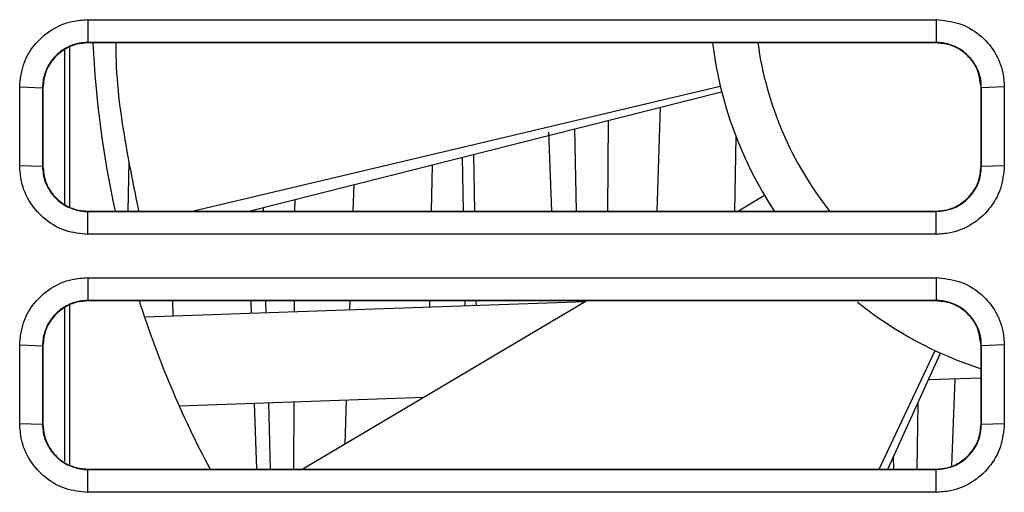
# Model space of a CAD drawing. Header units: millimetres. Extents: x -0.57 to 0.95, y -0.4 to 0.71.
# Tile 11 of 256: x 0.1014 to 0.1453, y -0.3486 to -0.3275. Entities that reach past the tile are written whole.
import ezdxf

# ---------------------------------------------------------------- set-up
doc = ezdxf.new("R2010")
doc.units = ezdxf.units.MM
doc.layers.add('FORMAT', color=7, linetype='Continuous')

msp = doc.modelspace()

# ---------------------------------------------------------------- linework, layer by layer
at = {"layer": 'FORMAT', "color": 7, "linetype": 'Continuous', "lineweight": 25}
for p, q in [((0.104469, -0.327526), (0.142225, -0.327526)), ((0.104469, -0.327526), (0.104469, -0.328542)), ((0.142225, -0.327526), (0.142225, -0.328542)), ((0.142225, -0.328542), (0.104469, -0.328542)), ((0.104469, -0.32856), (0.104469, -0.328542)), ((0.142225, -0.32856), (0.104469, -0.32856)), ((0.142225, -0.32856), (0.142225, -0.328542)), ((0.103427, -0.328857), (0.103427, -0.335756)), ((0.103644, -0.328758), (0.103644, -0.335878)), ((0.101434, -0.334025), (0.101434, -0.330525)), ((0.101434, -0.330525), (0.102451, -0.33056)), ((0.102451, -0.33056), (0.102451, -0.33406)), ((0.102469, -0.33056), (0.102451, -0.33056)), ((0.102469, -0.33056), (0.102469, -0.33406)), ((0.10911, -0.33606), (0.132616, -0.330484)), ((0.111629, -0.33606), (0.132678, -0.330736)), ((0.144225, -0.33406), (0.144225, -0.33056)), ((0.144225, -0.33056), (0.144242, -0.33056)), ((0.145259, -0.330525), (0.144242, -0.33056)), ((0.144242, -0.33406), (0.144242, -0.33056)), ((0.129949, -0.331426), (0.129787, -0.33606)), ((0.127633, -0.332012), (0.127598, -0.33606)), ((0.124977, -0.332547), (0.1251, -0.33606)), ((0.126126, -0.332393), (0.126205, -0.33606)), ((0.133265, -0.33606), (0.133323, -0.33276)), ((0.106265, -0.33606), (0.106304, -0.333854)), ((0.12113, -0.333657), (0.121172, -0.33606)), ((0.121628, -0.333531), (0.121672, -0.33606)), ((0.101434, -0.334025), (0.102451, -0.33406)), ((0.102469, -0.33406), (0.102451, -0.33406)), ((0.119765, -0.33606), (0.119801, -0.333993)), ((0.144242, -0.33406), (0.144225, -0.33406)), ((0.144242, -0.33406), (0.145259, -0.334025)), ((0.116304, -0.334878), (0.116262, -0.33606)), ((0.113674, -0.335543), (0.113672, -0.33606)), ((0.134591, -0.33537), (0.133427, -0.33606)), ((0.104469, -0.33606), (0.104469, -0.336077)), ((0.104469, -0.33606), (0.142225, -0.33606)), ((0.104469, -0.337094), (0.104469, -0.336077)), ((0.104469, -0.336077), (0.142225, -0.336077)), ((0.112272, -0.335897), (0.112276, -0.33606)), ((0.142225, -0.33606), (0.142225, -0.336077)), ((0.142225, -0.337094), (0.142225, -0.336077)), ((0.142225, -0.337094), (0.104469, -0.337094)), ((0.104469, -0.339026), (0.142225, -0.339026)), ((0.104469, -0.339026), (0.104469, -0.340042)), ((0.142225, -0.339026), (0.142225, -0.340042)), ((0.142225, -0.340042), (0.104469, -0.340042)), ((0.104469, -0.34006), (0.104469, -0.340042)), ((0.142225, -0.34006), (0.104469, -0.34006)), ((0.108242, -0.34006), (0.108254, -0.340739)), ((0.111715, -0.34006), (0.111734, -0.340618)), ((0.112382, -0.34006), (0.112397, -0.340595)), ((0.113656, -0.34006), (0.113654, -0.340551)), ((0.126681, -0.34006), (0.114031, -0.34756)), ((0.116123, -0.34006), (0.116108, -0.340465)), ((0.119691, -0.34034), (0.119695, -0.34006)), ((0.121242, -0.34006), (0.121246, -0.340286)), ((0.121742, -0.34006), (0.121746, -0.340268)), ((0.126292, -0.34006), (0.126293, -0.340109)), ((0.142225, -0.34006), (0.142225, -0.340042)), ((0.103427, -0.340357), (0.103427, -0.347227)), ((0.103644, -0.340258), (0.103644, -0.347358)), ((0.126616, -0.340098), (0.106989, -0.340783)), ((0.101434, -0.345525), (0.101434, -0.342025)), ((0.101434, -0.342025), (0.102451, -0.34206)), ((0.102451, -0.34206), (0.102451, -0.34556)), ((0.102469, -0.34206), (0.102451, -0.34206)), ((0.102469, -0.34206), (0.102469, -0.34556)), ((0.139696, -0.34756), (0.142185, -0.342276)), ((0.144225, -0.34556), (0.144225, -0.34206)), ((0.144225, -0.34206), (0.144242, -0.34206)), ((0.145259, -0.342025), (0.144242, -0.34206)), ((0.144242, -0.34556), (0.144242, -0.34206)), ((0.140075, -0.34756), (0.14242, -0.342385)), ((0.141885, -0.343567), (0.144225, -0.343486)), ((0.143051, -0.343547), (0.142916, -0.347417)), ((0.108527, -0.344732), (0.119443, -0.344351)), ((0.111874, -0.344615), (0.111977, -0.34756)), ((0.112503, -0.344593), (0.112581, -0.34756)), ((0.113638, -0.344554), (0.113626, -0.34756)), ((0.115969, -0.344472), (0.115899, -0.346452)), ((0.141409, -0.344616), (0.141369, -0.34756)), ((0.101434, -0.345525), (0.102451, -0.34556)), ((0.102469, -0.34556), (0.102451, -0.34556)), ((0.144242, -0.34556), (0.144225, -0.34556)), ((0.144242, -0.34556), (0.145259, -0.345525)), ((0.140319, -0.347022), (0.140328, -0.34756)), ((0.104469, -0.34756), (0.104469, -0.347577)), ((0.104469, -0.34756), (0.142225, -0.34756)), ((0.104469, -0.348594), (0.104469, -0.347577)), ((0.104469, -0.347577), (0.142225, -0.347577)), ((0.142225, -0.34756), (0.142225, -0.347577)), ((0.142225, -0.348594), (0.142225, -0.347577)), ((0.142225, -0.348594), (0.104469, -0.348594))]:
    msp.add_line(p, q, dxfattribs=at)
for radius, start, end in [(0.045, 182.693279, 192.336687), (0.0175, 186.939983, 213.32593), (0.0155, 187.840769, 218.337422), (0.045, 197.610516, 207.983126), (0.0175, 231.387956, 251.961012)]:
    msp.add_arc((0.149644, -0.326445), radius, start, end, dxfattribs=at)
for points, knots in [([(0.1014338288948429, -0.33052492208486), (0.1014668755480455, -0.3301915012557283), (0.1015330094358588, -0.3295242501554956), (0.1020456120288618, -0.3286318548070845), (0.1028030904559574, -0.3279517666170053), (0.1036593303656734, -0.327580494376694), (0.1042332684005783, -0.3275415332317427), (0.1044686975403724, -0.3275255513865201)], [0, 0, 0, 0, 0.2111185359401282, 0.4224963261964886, 0.6357768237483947, 0.8505958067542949, 1, 1, 1, 1]), ([(0.1422245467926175, -0.3275255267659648), (0.1425700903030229, -0.3275593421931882), (0.1432607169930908, -0.32762692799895), (0.144177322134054, -0.328155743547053), (0.1448610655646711, -0.3289304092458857), (0.1452114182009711, -0.3297700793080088), (0.1452461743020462, -0.3303162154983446), (0.1452594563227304, -0.3305249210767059)], [0, 0, 0, 0, 0.218635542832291, 0.4369798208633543, 0.6530277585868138, 0.8674047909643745, 1, 1, 1, 1]), ([(0.1044686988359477, -0.3285423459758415), (0.1043484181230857, -0.3285483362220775), (0.1041681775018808, -0.3285573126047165), (0.1037723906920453, -0.3286494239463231), (0.1032990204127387, -0.3288685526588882), (0.1028053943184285, -0.3293508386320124), (0.1025588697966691, -0.3298523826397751), (0.1024639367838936, -0.3302648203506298), (0.1024554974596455, -0.3304607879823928), (0.1024512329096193, -0.3305598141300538)], [0, 0, 0, 0, 0.1140087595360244, 0.1708421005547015, 0.3851654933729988, 0.5994874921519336, 0.813874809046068, 0.9059474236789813, 1, 1, 1, 1]), ([(0.1044687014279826, -0.3285598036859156), (0.1043003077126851, -0.328572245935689), (0.1039437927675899, -0.3285985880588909), (0.103420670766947, -0.328824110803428), (0.102924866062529, -0.3292310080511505), (0.1025450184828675, -0.3298330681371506), (0.1024938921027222, -0.3303199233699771), (0.1024687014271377, -0.3305598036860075)], [0, 0, 0, 0, 0.1610936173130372, 0.3410595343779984, 0.5352071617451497, 0.770990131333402, 0.9999999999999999, 0.9999999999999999, 0.9999999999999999, 0.9999999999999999]), ([(0.1057074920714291, -0.3285598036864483), (0.1057076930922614, -0.3286526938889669), (0.1057110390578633, -0.3301988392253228), (0.1060601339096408, -0.33278707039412), (0.1065156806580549, -0.3350203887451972), (0.1067276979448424, -0.3360598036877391)], [0, 0, 0, 0, 0.0330411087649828, 0.5499649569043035, 1, 1, 1, 1]), ([(0.1442420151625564, -0.330559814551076), (0.1442356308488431, -0.3304402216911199), (0.1442171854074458, -0.330094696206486), (0.1440512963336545, -0.3296548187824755), (0.1437342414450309, -0.3291882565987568), (0.1434310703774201, -0.3289222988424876), (0.1429886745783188, -0.3286752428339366), (0.1426268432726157, -0.3285583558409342), (0.1423128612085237, -0.3285458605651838), (0.142224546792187, -0.3285423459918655)], [0, 0, 0, 0, 0.1136490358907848, 0.3283526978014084, 0.4345196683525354, 0.6489194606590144, 0.7017978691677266, 0.9161240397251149, 1, 1, 1, 1]), ([(0.1442245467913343, -0.330559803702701), (0.1441830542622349, -0.3302522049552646), (0.1440994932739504, -0.3296327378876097), (0.1435168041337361, -0.3289679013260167), (0.142853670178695, -0.3286154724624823), (0.142425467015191, -0.3285775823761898), (0.1422245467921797, -0.3285598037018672)], [0, 0, 0, 0, 0.2930965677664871, 0.5902614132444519, 0.8077436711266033, 0.9999999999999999, 0.9999999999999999, 0.9999999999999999, 0.9999999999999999]), ([(0.1452594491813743, -0.3305249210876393), (0.1452595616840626, -0.3310003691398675), (0.1452597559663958, -0.3318214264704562), (0.1452595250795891, -0.3329880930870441), (0.1452594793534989, -0.3336793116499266), (0.1452594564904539, -0.3340249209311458)], [0, 0, 0, 0, 0.4075269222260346, 0.7037634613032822, 1, 1, 1, 1]), ([(0.1044687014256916, -0.3370940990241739), (0.1041317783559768, -0.3370608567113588), (0.1034575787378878, -0.3369943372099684), (0.1025556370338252, -0.3364772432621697), (0.1018674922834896, -0.335712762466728), (0.1014901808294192, -0.3348464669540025), (0.101450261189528, -0.3342645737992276), (0.101433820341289, -0.3340249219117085)], [0, 0, 0, 0, 0.2107559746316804, 0.4217330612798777, 0.6347360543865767, 0.8495665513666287, 1, 1, 1, 1]), ([(0.1024512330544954, -0.3340598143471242), (0.1024577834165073, -0.3341811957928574), (0.1024765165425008, -0.3345283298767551), (0.1026838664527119, -0.3350777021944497), (0.1031190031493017, -0.3356115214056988), (0.1037086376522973, -0.3359698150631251), (0.1041875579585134, -0.3360735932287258), (0.10444096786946, -0.3360769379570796), (0.1044687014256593, -0.3360773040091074)], [0, 0, 0, 0, 0.1154005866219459, 0.330029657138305, 0.54463846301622, 0.7591448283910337, 0.9736404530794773, 1, 1, 1, 1]), ([(0.1024687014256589, -0.3340598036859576), (0.1024918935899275, -0.3342899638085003), (0.1025415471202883, -0.3347827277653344), (0.1028909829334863, -0.3353371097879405), (0.1032961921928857, -0.335698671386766), (0.1036633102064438, -0.335905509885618), (0.1040604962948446, -0.3360358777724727), (0.1043341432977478, -0.3360519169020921), (0.1044687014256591, -0.3360598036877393)], [0, 0, 0, 0, 0.2196903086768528, 0.4703484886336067, 0.6036253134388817, 0.7382556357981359, 0.8712946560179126, 1, 1, 1, 1]), ([(0.1452594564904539, -0.3340249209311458), (0.1452251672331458, -0.3343742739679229), (0.1451566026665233, -0.3350728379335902), (0.1446213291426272, -0.3360002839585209), (0.1438368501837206, -0.3366921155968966), (0.1429872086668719, -0.3370459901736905), (0.14243511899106, -0.3370808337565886), (0.142224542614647, -0.3370941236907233)], [0, 0, 0, 0, 0.2186635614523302, 0.4372381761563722, 0.6534750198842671, 0.8678294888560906, 1, 1, 1, 1]), ([(0.1422245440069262, -0.3360773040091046), (0.1424720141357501, -0.3360508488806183), (0.1429465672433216, -0.3360001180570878), (0.1435580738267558, -0.3356224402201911), (0.1439984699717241, -0.3350972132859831), (0.1442144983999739, -0.3345425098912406), (0.1442346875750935, -0.3341883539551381), (0.1442420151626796, -0.3340598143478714)], [0, 0, 0, 0, 0.2339410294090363, 0.4486094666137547, 0.663172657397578, 0.8777497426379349, 1, 1, 1, 1]), ([(0.1422245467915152, -0.336059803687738), (0.1423929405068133, -0.3360473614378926), (0.1427494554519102, -0.336021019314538), (0.1432725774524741, -0.335795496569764), (0.1437683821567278, -0.3353885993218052), (0.1441482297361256, -0.3347865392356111), (0.1441993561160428, -0.3342996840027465), (0.1442245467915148, -0.3340598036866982)], [0, 0, 0, 0, 0.1610936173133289, 0.341059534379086, 0.5352071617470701, 0.7709901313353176, 1, 1, 1, 1]), ([(0.1014338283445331, -0.3420249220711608), (0.1014668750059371, -0.3416915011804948), (0.1015330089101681, -0.3410242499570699), (0.1020456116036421, -0.3401318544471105), (0.1028030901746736, -0.339451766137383), (0.1036593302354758, -0.3390804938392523), (0.104233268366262, -0.339041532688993), (0.1044686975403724, -0.3390255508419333)], [0, 0, 0, 0, 0.2111185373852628, 0.4224963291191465, 0.6357768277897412, 0.8505958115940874, 1, 1, 1, 1]), ([(0.1422245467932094, -0.3390255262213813), (0.1425700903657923, -0.3390593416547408), (0.1432607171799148, -0.3391269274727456), (0.1441773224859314, -0.3396557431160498), (0.1448610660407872, -0.3404304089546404), (0.1452114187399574, -0.3412700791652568), (0.14524617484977, -0.3418162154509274), (0.1452594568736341, -0.342024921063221)], [0, 0, 0, 0, 0.2186355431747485, 0.4369798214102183, 0.6530277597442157, 0.8674047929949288, 1, 1, 1, 1]), ([(0.1044686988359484, -0.3400423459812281), (0.1043484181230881, -0.3400483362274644), (0.1041681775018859, -0.340057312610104), (0.103772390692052, -0.3401494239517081), (0.1032990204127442, -0.3403685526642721), (0.1028053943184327, -0.3408508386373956), (0.1025588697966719, -0.3413523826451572), (0.1024639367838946, -0.3417648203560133), (0.1024554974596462, -0.341960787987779), (0.1024512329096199, -0.3420598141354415)], [0, 0, 0, 0, 0.1140087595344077, 0.1708421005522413, 0.3851654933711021, 0.599487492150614, 0.8138748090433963, 0.9059474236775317, 1, 1, 1, 1]), ([(0.1044687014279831, -0.3400598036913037), (0.1043003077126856, -0.3400722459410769), (0.1039437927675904, -0.3400985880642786), (0.1034206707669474, -0.3403241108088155), (0.1029248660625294, -0.3407310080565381), (0.1025450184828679, -0.3413330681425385), (0.1024938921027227, -0.341819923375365), (0.1024687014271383, -0.3420598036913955)], [0, 0, 0, 0, 0.1610936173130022, 0.3410595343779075, 0.5352071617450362, 0.7709901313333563, 1, 1, 1, 1]), ([(0.1442420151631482, -0.3420598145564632), (0.1442356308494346, -0.3419402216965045), (0.1442171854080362, -0.341594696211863), (0.1440512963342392, -0.3411548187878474), (0.1437342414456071, -0.3406882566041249), (0.1434310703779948, -0.3404222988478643), (0.1429886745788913, -0.3401752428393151), (0.1426268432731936, -0.3400583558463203), (0.1423128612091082, -0.340045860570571), (0.1422245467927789, -0.3400423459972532)], [0, 0, 0, 0, 0.1136490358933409, 0.3283526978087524, 0.4345196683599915, 0.6489194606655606, 0.7017978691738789, 0.9161240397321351, 0.9999999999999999, 0.9999999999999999, 0.9999999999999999, 0.9999999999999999]), ([(0.144224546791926, -0.342059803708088), (0.1441830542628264, -0.341752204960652), (0.1440994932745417, -0.3411327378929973), (0.1435168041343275, -0.3404679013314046), (0.1428536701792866, -0.3401154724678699), (0.1424254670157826, -0.3400775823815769), (0.1422245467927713, -0.3400598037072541)], [0, 0, 0, 0, 0.2930965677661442, 0.5902614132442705, 0.807743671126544, 1, 1, 1, 1]), ([(0.1452594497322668, -0.342024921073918), (0.1452595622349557, -0.3425003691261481), (0.14525975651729, -0.3433214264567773), (0.1452595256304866, -0.344488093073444), (0.1452594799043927, -0.3451793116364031), (0.1452594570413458, -0.3455249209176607)], [0, 0, 0, 0, 0.4075269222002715, 0.7037634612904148, 0.9999999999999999, 0.9999999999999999, 0.9999999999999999, 0.9999999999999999]), ([(0.1044687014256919, -0.3485940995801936), (0.104131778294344, -0.3485608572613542), (0.1034575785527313, -0.3484943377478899), (0.1025556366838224, -0.3479772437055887), (0.1018674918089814, -0.3472127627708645), (0.1014901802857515, -0.3463464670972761), (0.1014502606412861, -0.3457645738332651), (0.1014338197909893, -0.3455249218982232)], [0, 0, 0, 0, 0.2107559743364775, 0.4217330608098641, 0.6347360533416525, 0.8495665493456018, 1, 1, 1, 1]), ([(0.102451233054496, -0.3455598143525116), (0.1024577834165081, -0.3456811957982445), (0.1024765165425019, -0.3460283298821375), (0.102683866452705, -0.3465777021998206), (0.1031190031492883, -0.3471115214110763), (0.1037086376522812, -0.3474698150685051), (0.1041875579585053, -0.3475735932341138), (0.1044409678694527, -0.3475769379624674), (0.1044687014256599, -0.3475773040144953)], [0, 0, 0, 0, 0.1154005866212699, 0.3300296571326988, 0.5446384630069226, 0.7591448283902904, 0.9736404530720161, 1, 1, 1, 1]), ([(0.1024687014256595, -0.3455598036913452), (0.1024811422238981, -0.3457281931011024), (0.1025074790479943, -0.3460846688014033), (0.1027329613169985, -0.3466077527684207), (0.1031398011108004, -0.3471035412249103), (0.1037418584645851, -0.3474834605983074), (0.1042288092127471, -0.3475346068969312), (0.1044687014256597, -0.3475598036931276)], [0, 0, 0, 0, 0.1611889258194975, 0.3412324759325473, 0.535403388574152, 0.7711203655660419, 1, 1, 1, 1]), ([(0.1452594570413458, -0.3455249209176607), (0.1452251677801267, -0.345874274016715), (0.1451566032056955, -0.3465728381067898), (0.1446213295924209, -0.3475002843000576), (0.1438368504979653, -0.348192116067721), (0.1429872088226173, -0.3485459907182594), (0.1424351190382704, -0.3485808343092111), (0.1422245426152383, -0.348594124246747)], [0, 0, 0, 0, 0.2186635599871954, 0.437238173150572, 0.6534750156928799, 0.867829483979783, 1, 1, 1, 1]), ([(0.1422245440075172, -0.3475773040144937), (0.1424720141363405, -0.3475508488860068), (0.1429465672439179, -0.3475001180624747), (0.1435580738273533, -0.3471224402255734), (0.1439984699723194, -0.3465972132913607), (0.1442144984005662, -0.3460425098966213), (0.1442346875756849, -0.3456883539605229), (0.1442420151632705, -0.3455598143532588)], [0, 0, 0, 0, 0.2339410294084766, 0.4486094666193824, 0.6631726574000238, 0.87774974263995, 1, 1, 1, 1]), ([(0.1422245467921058, -0.3475598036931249), (0.1423929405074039, -0.3475473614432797), (0.1427494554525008, -0.3475210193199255), (0.1432725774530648, -0.3472954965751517), (0.1437683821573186, -0.346888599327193), (0.1441482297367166, -0.3462865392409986), (0.1441993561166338, -0.3457996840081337), (0.1442245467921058, -0.3455598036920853)], [0, 0, 0, 0, 0.1610936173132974, 0.3410595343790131, 0.5352071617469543, 0.770990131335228, 1, 1, 1, 1])]:
    msp.add_open_spline(points, degree=3, knots=knots, dxfattribs=at)

doc.saveas('drawing.dxf')
